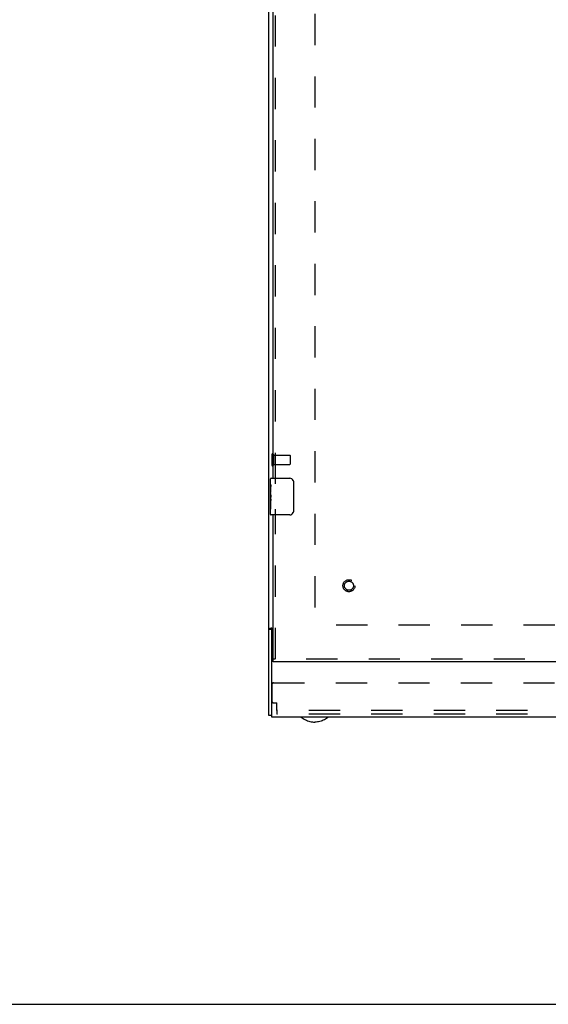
# Model space of a CAD drawing. Header units: inches. Extents: x 0 to 155, y 0 to 100.
# Tile 86 of 102: x 118 to 132, y 0 to 27. Entities that reach past the tile are written whole.
import ezdxf

# ---------------------------------------------------------------- set-up
doc = ezdxf.new("R2010")
doc.units = ezdxf.units.IN
doc.header["$LTSCALE"] = 8.5
doc.header["$MEASUREMENT"] = 0
doc.linetypes.add('HIDDEN', pattern=[0.2, 0.1, -0.1])
doc.layers.get('0').update_dxf_attribs({"linetype": 'CONTINUOUS'})
doc.layers.add('DEFAULT_2', color=8, linetype='HIDDEN')
doc.layers.add('REAR_DOOR_ASSEMBLY', color=7, linetype='CONTINUOUS')

msp = doc.modelspace()

# ---------------------------------------------------------------- linework, layer by layer
at = {"color": 3, "linetype": 'Continuous'}
for p, q in [((124.409, 7.856), (124.409, 41.778)), ((124.491, 10.239), (124.511, 10.239))]:
    msp.add_line(p, q, dxfattribs=at)
at = {"color": 7, "linetype": 'Continuous'}
for p, q in [((124.487, 10.203), (124.409, 10.203)), ((124.487, 7.817), (124.487, 10.203)), ((124.487, 7.856), (124.409, 7.856)), ((148.581, 7.817), (124.487, 7.817)), ((0, 0), (154.545, 0))]:
    msp.add_line(p, q, dxfattribs=at)
at = {"color": 3, "linetype": 'Continuous'}
for points in [[(124.452, 10.229), (124.448, 10.228), (124.444, 10.227), (124.44, 10.226), (124.437, 10.225), (124.433, 10.224), (124.43, 10.223), (124.427, 10.222), (124.425, 10.221), (124.422, 10.22), (124.42, 10.219), (124.418, 10.217), (124.416, 10.216), (124.414, 10.214), (124.413, 10.213), (124.412, 10.211), (124.411, 10.21), (124.41, 10.208), (124.41, 10.206), (124.409, 10.205), (124.409, 10.203)], [(124.491, 10.239), (124.488, 10.238), (124.485, 10.237), (124.481, 10.235), (124.478, 10.234), (124.474, 10.233), (124.469, 10.232), (124.465, 10.231), (124.461, 10.23), (124.452, 10.229)]]:
    msp.add_lwpolyline(points, dxfattribs=at)
at = {"color": 7, "linetype": 'Continuous'}
for points in [[(124.501, 10.216), (124.5, 10.215), (124.498, 10.214), (124.496, 10.213), (124.494, 10.212), (124.492, 10.211), (124.491, 10.21), (124.49, 10.209), (124.489, 10.207), (124.488, 10.206), (124.488, 10.205), (124.487, 10.204), (124.487, 10.203)], [(125.285, 7.817), (125.313, 7.797), (125.341, 7.778), (125.37, 7.76), (125.4, 7.745), (125.43, 7.731), (125.461, 7.718), (125.493, 7.707), (125.525, 7.698), (125.557, 7.69), (125.591, 7.684), (125.625, 7.68), (125.659, 7.677)], [(126.033, 7.817), (126.006, 7.797), (125.977, 7.778), (125.948, 7.76), (125.919, 7.745), (125.888, 7.731), (125.858, 7.718), (125.826, 7.707), (125.794, 7.698), (125.761, 7.69), (125.728, 7.684), (125.694, 7.68), (125.659, 7.677)]]:
    msp.add_lwpolyline(points, dxfattribs=at)
msp.add_arc((124.55, 10.177), 0.0625, 128.1337, 180, dxfattribs=at)
at = {"layer": 'DEFAULT_2', "color": 8, "linetype": 'HIDDEN'}
for p, q in [((125.659, 40.552), (125.659, 10.332)), ((124.487, 14.959), (124.487, 14.675)), ((124.53, 14.959), (124.53, 14.675)), ((124.53, 14.941), (124.977, 14.941)), ((124.987, 14.931), (124.987, 14.703)), ((124.53, 14.693), (124.977, 14.693)), ((147.487, 10.317), (125.581, 10.317)), ((124.5, 8.235), (124.5, 8.718)), ((124.531, 8.749), (148.537, 8.749)), ((124.531, 8.204), (124.625, 8.204)), ((124.625, 7.999), (124.625, 8.204)), ((148.444, 7.999), (124.625, 7.999)), ((124.625, 7.999), (124.625, 7.895)), ((148.444, 7.895), (124.625, 7.895))]:
    msp.add_line(p, q, dxfattribs=at)
for centre, radius, start, end in [((124.509, 14.959), 0.0215, 0, 180), ((124.977, 14.931), 0.01, 0, 90), ((124.509, 14.675), 0.0215, 180, 360), ((124.977, 14.703), 0.01, 270, 360), ((124.531, 8.718), 0.0312, 90, 180), ((124.531, 8.235), 0.0312, 180, 270)]:
    msp.add_arc(centre, radius, start, end, dxfattribs=at)
at = {"layer": 'REAR_DOOR_ASSEMBLY', "color": 8, "linetype": 'HIDDEN'}
for p, q in [((124.586, 14.162), (124.586, 36.722)), ((124.586, 9.392), (124.586, 13.472)), ((148.373, 9.392), (124.524, 9.392))]:
    msp.add_line(p, q, dxfattribs=at)
at = {"layer": 'REAR_DOOR_ASSEMBLY', "color": 3, "linetype": 'Continuous'}
for p, q in [((124.511, 36.567), (124.511, 14.317)), ((124.511, 13.317), (124.511, 9.392)), ((148.373, 9.317), (124.524, 9.317))]:
    msp.add_line(p, q, dxfattribs=at)
at = {"layer": 'REAR_DOOR_ASSEMBLY', "color": 7, "linetype": 'Continuous'}
for p, q in [((124.451, 14.158), (124.451, 14.302)), ((124.466, 14.317), (124.976, 14.317)), ((125.076, 14.217), (125.076, 13.417)), ((124.451, 13.902), (124.451, 14.155)), ((124.46, 14.1), (124.451, 14.1)), ((124.461, 13.932), (124.461, 14.089)), ((124.451, 13.932), (124.461, 13.932)), ((124.451, 13.332), (124.451, 13.9)), ((124.454, 13.869), (124.451, 13.869)), ((124.451, 13.738), (124.46, 13.738)), ((124.451, 13.702), (124.461, 13.702)), ((124.461, 13.749), (124.461, 13.802)), ((124.461, 13.471), (124.461, 13.702)), ((124.451, 13.639), (124.461, 13.639)), ((124.451, 13.471), (124.461, 13.471)), ((124.976, 13.317), (124.466, 13.317)), ((124.511, 9.392), (124.524, 9.392)), ((124.524, 9.317), (124.524, 9.392))]:
    msp.add_line(p, q, dxfattribs=at)
for points in [[(125.069, 14.253), (125.071, 14.248), (125.073, 14.242), (125.074, 14.236), (125.075, 14.23), (125.076, 14.223), (125.076, 14.217)], [(124.451, 14.158), (124.451, 14.155), (124.452, 14.151), (124.453, 14.145), (124.454, 14.139), (124.455, 14.132), (124.457, 14.125), (124.458, 14.116), (124.459, 14.108)], [(124.459, 14.108), (124.46, 14.098), (124.461, 14.089)], [(124.451, 13.902), (124.451, 13.895), (124.452, 13.887), (124.453, 13.879), (124.454, 13.87)], [(124.454, 13.87), (124.457, 13.843), (124.458, 13.835), (124.459, 13.826), (124.46, 13.817), (124.461, 13.809), (124.461, 13.802)], [(124.461, 13.749), (124.461, 13.742), (124.46, 13.736), (124.46, 13.73), (124.459, 13.724), (124.459, 13.718), (124.458, 13.713)], [(125.076, 13.417), (125.076, 13.411), (125.075, 13.405), (125.074, 13.399), (125.073, 13.393), (125.071, 13.387), (125.069, 13.381)]]:
    msp.add_lwpolyline(points, dxfattribs=at)
at = {"layer": 'REAR_DOOR_ASSEMBLY', "color": 8, "linetype": 'HIDDEN'}
for radius in [0.164, 0.124]:
    msp.add_circle((126.586, 11.392), radius, dxfattribs=at)
at = {"layer": 'REAR_DOOR_ASSEMBLY', "color": 7, "linetype": 'Continuous'}
for centre, radius, start, end in [((124.466, 14.302), 0.015, 90, 180), ((124.976, 14.217), 0.1, 21.1999, 90), ((124.466, 13.332), 0.015, 180, 270), ((124.976, 13.417), 0.1, 270, 338.7946)]:
    msp.add_arc(centre, radius, start, end, dxfattribs=at)
msp.add_ellipse((124.651, 13.735), major_axis=(0.2, 0), ratio=0.432808, start_param=-3.141593, end_param=-2.879776, dxfattribs=at)

doc.saveas('drawing.dxf')
